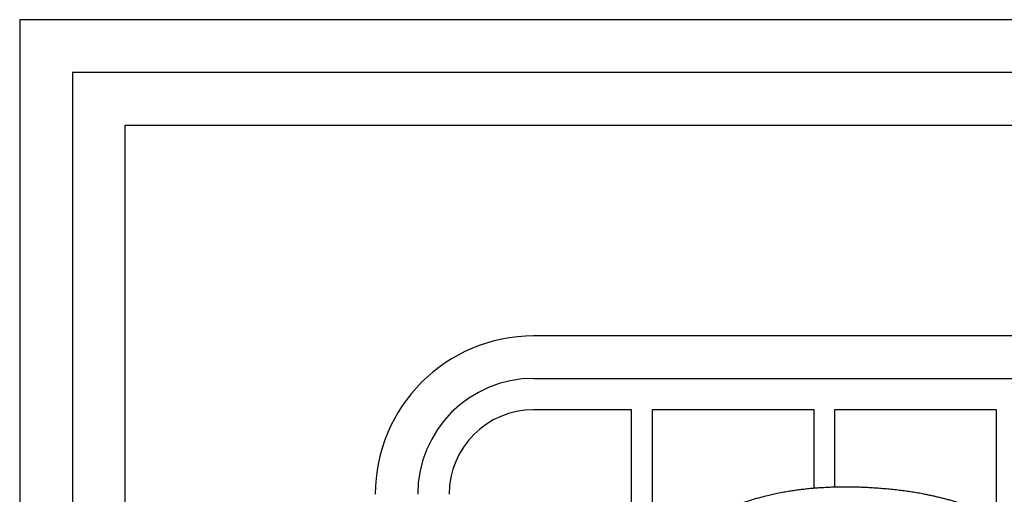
# Model space of a CAD drawing. Header units: inches. Extents: x 36 to 1719, y -84 to 1122.
# Tile 195 of 256: x 771.98 to 781.32, y 462.95 to 467.46. Entities that reach past the tile are written whole.
import ezdxf

# ---------------------------------------------------------------- set-up
doc = ezdxf.new("R2010")
doc.units = ezdxf.units.IN
doc.header["$LTSCALE"] = 48
doc.header["$MEASUREMENT"] = 0
doc.layers.add('Visible (ANSI)', color=7, linetype='Continuous', lineweight=30)

msp = doc.modelspace()

# ---------------------------------------------------------------- linework, layer by layer
at = {"layer": 'Visible (ANSI)'}
for p, q in [((807.97918, 467.45751), (771.97918, 467.45751)), ((771.97918, 467.45751), (771.97918, 447.93824)), ((772.47918, 466.95751), (772.47918, 448.43824)), ((807.47918, 466.95751), (772.47918, 466.95751)), ((772.97918, 448.93824), (772.97918, 466.45751)), ((772.97918, 466.45751), (806.97918, 466.45751)), ((782.37457, 464.45751), (776.85614, 464.45751)), ((776.85614, 464.05463), (782.37457, 464.05463)), ((777.78609, 463.75663), (776.85614, 463.75663)), ((777.78609, 462.27889), (777.78609, 463.75663)), ((777.98162, 463.75663), (777.98162, 462.42362)), ((779.51759, 463.75663), (777.98162, 463.75663)), ((779.51759, 463.01119), (779.51759, 463.75663)), ((781.24909, 463.75663), (779.71312, 463.75663)), ((779.71312, 463.75663), (779.71312, 463.02188)), ((781.24909, 462.75292), (781.24909, 463.75663))]:
    msp.add_line(p, q, dxfattribs=at)
for radius in [1.50288, 1.1, 0.802]:
    msp.add_arc((776.85614, 462.95463), radius, 90, 180, dxfattribs=at)
msp.add_open_spline([(782.49229, 461.90871), (782.13901, 462.26357), (782.02278, 462.31669), (781.77078, 462.51881), (781.20917, 462.7846), (780.72508, 462.92866), (780.37499, 462.99728), (779.86365, 463.0341), (779.48347, 463.01274), (779.23562, 462.98131), (778.65683, 462.85993), (777.69298, 462.31168), (777.29672, 461.63531), (777.10976, 461.01585), (777.08498, 460.25747), (777.35707, 459.58601), (777.65554, 459.14938), (778.50676, 458.60819), (778.89888, 458.47535), (779.59338, 458.25104), (780.01032, 458.06163), (780.15801, 457.9686), (780.2632, 457.8857), (780.29175, 457.71617), (780.24715, 457.5708), (780.09526, 457.42485), (779.647, 457.35584), (779.41417, 457.41745), (779.05591, 457.53117), (778.62635, 457.73248), (778.26654, 458.00992), (778.09683, 458.21222), (777.89198, 458.42646)], degree=4, knots=[0, 0, 0, 0, 0, 0.074085, 0.10269, 0.1336889, 0.1667896, 0.1986052, 0.2275248, 0.2570112, 0.2910362, 0.3292531, 0.3713531, 0.4152388, 0.4558978, 0.494781, 0.5353821, 0.575034, 0.615343, 0.653819, 0.6853917, 0.7117031, 0.7320037, 0.7492817, 0.7673252, 0.7892553, 0.8133624, 0.8400824, 0.8687404, 0.8968795, 0.9254959, 1, 1, 1, 1, 1], dxfattribs=at)

doc.saveas('drawing.dxf')
